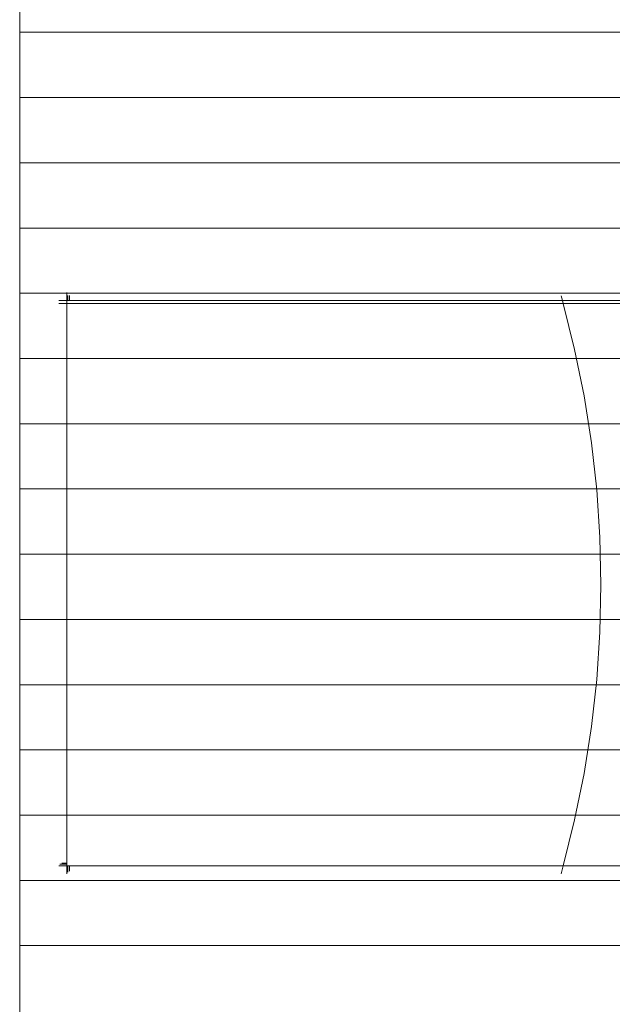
# Model space of a CAD drawing. Header units: feet. Extents: x 8 to 127, y 6 to 90.
# Tile 140 of 256: x 40.565 to 41.02, y 53.051 to 53.806. Entities that reach past the tile are written whole.
import ezdxf

# ---------------------------------------------------------------- set-up
doc = ezdxf.new("R2010")
doc.units = ezdxf.units.FT
doc.header["$MEASUREMENT"] = 0
for name, color, linetype in [('Alvenaria', 7, 'Continuous'), ('madeira', 35, 'Continuous'), ('MOBILIÁRIO 01', 250, 'Continuous')]:
    doc.layers.add(name, color=color, linetype=linetype)

msp = doc.modelspace()

# ---------------------------------------------------------------- linework, layer by layer
at = {"layer": 'Alvenaria', "lineweight": 5}
msp.add_line((40.56522, 52.30004), (40.56522, 54.55004), dxfattribs=at)
at = {"layer": 'madeira', "linetype": 'Continuous', "lineweight": 5}
for p, q in [((40.56522, 53.7961), (41.44022, 53.7961)), ((40.56522, 53.7461), (41.44022, 53.7461)), ((40.56522, 53.6961), (41.44022, 53.6961)), ((40.56522, 53.6461), (41.44022, 53.6461)), ((40.56522, 53.5961), (41.44022, 53.5961)), ((40.56522, 53.5461), (41.44022, 53.5461)), ((40.56522, 53.4961), (41.44022, 53.4961)), ((40.56522, 53.4461), (41.44022, 53.4461)), ((40.56522, 53.3961), (41.44022, 53.3961)), ((40.56522, 53.3461), (41.44022, 53.3461)), ((40.56522, 53.2961), (41.44022, 53.2961)), ((40.56522, 53.2461), (41.44022, 53.2461)), ((40.56522, 53.1961), (41.44022, 53.1961)), ((40.56522, 53.1461), (41.44022, 53.1461)), ((40.56522, 53.0961), (41.44022, 53.0961))]:
    msp.add_line(p, q, dxfattribs=at)
at = {"layer": 'MOBILIÁRIO 01', "lineweight": 5}
for p, q in [((40.60136, 53.59047), (40.60136, 53.59657)), ((40.60136, 53.59047), (40.59526, 53.59047)), ((40.59526, 53.5883), (40.60136, 53.5883)), ((40.60208, 53.59047), (40.60136, 53.59047)), ((40.60136, 53.5883), (40.60136, 53.59047)), ((40.60136, 53.1593), (40.60136, 53.5883)), ((40.98179, 53.5883), (40.60136, 53.5883)), ((40.60208, 53.5944), (40.60208, 53.59047)), ((40.60352, 53.59047), (40.60208, 53.59047)), ((40.60352, 53.5944), (40.60352, 53.59047)), ((40.98124, 53.59047), (40.60352, 53.59047)), ((40.98031, 53.59422), (40.98124, 53.59047)), ((40.98124, 53.59047), (40.98179, 53.5883)), ((41.03144, 53.59047), (40.98124, 53.59047)), ((40.99061, 53.55303), (40.98179, 53.5883)), ((40.98179, 53.5883), (41.03198, 53.5883)), ((40.99786, 53.5174), (40.99061, 53.55303)), ((41.00351, 53.48148), (40.99786, 53.5174)), ((41.00755, 53.44534), (41.00351, 53.48148)), ((41.00998, 53.40907), (41.00755, 53.44534)), ((41.01079, 53.37272), (41.00998, 53.40907)), ((41.00998, 53.33636), (41.01079, 53.37272)), ((41.00755, 53.30009), (41.00998, 53.33636)), ((41.00351, 53.26395), (41.00755, 53.30009)), ((40.99786, 53.22803), (41.00351, 53.26395)), ((40.99061, 53.1924), (40.99786, 53.22803)), ((40.98179, 53.15713), (40.99061, 53.1924)), ((40.59598, 53.15858), (40.60136, 53.15858)), ((40.59742, 53.1593), (40.60136, 53.1593)), ((40.60136, 53.15858), (40.60136, 53.1593)), ((40.60136, 53.15713), (40.60136, 53.15858)), ((40.59526, 53.15713), (40.60136, 53.15713)), ((40.60136, 53.15103), (40.60136, 53.15713)), ((40.60208, 53.15713), (40.60136, 53.15713)), ((40.60208, 53.15248), (40.60208, 53.15713)), ((40.60352, 53.15713), (40.60208, 53.15713)), ((40.60352, 53.1532), (40.60352, 53.15713)), ((40.98179, 53.15713), (40.60352, 53.15713)), ((40.98031, 53.15121), (40.98179, 53.15713)), ((41.03198, 53.15713), (40.98179, 53.15713))]:
    msp.add_line(p, q, dxfattribs=at)

doc.saveas('drawing.dxf')
